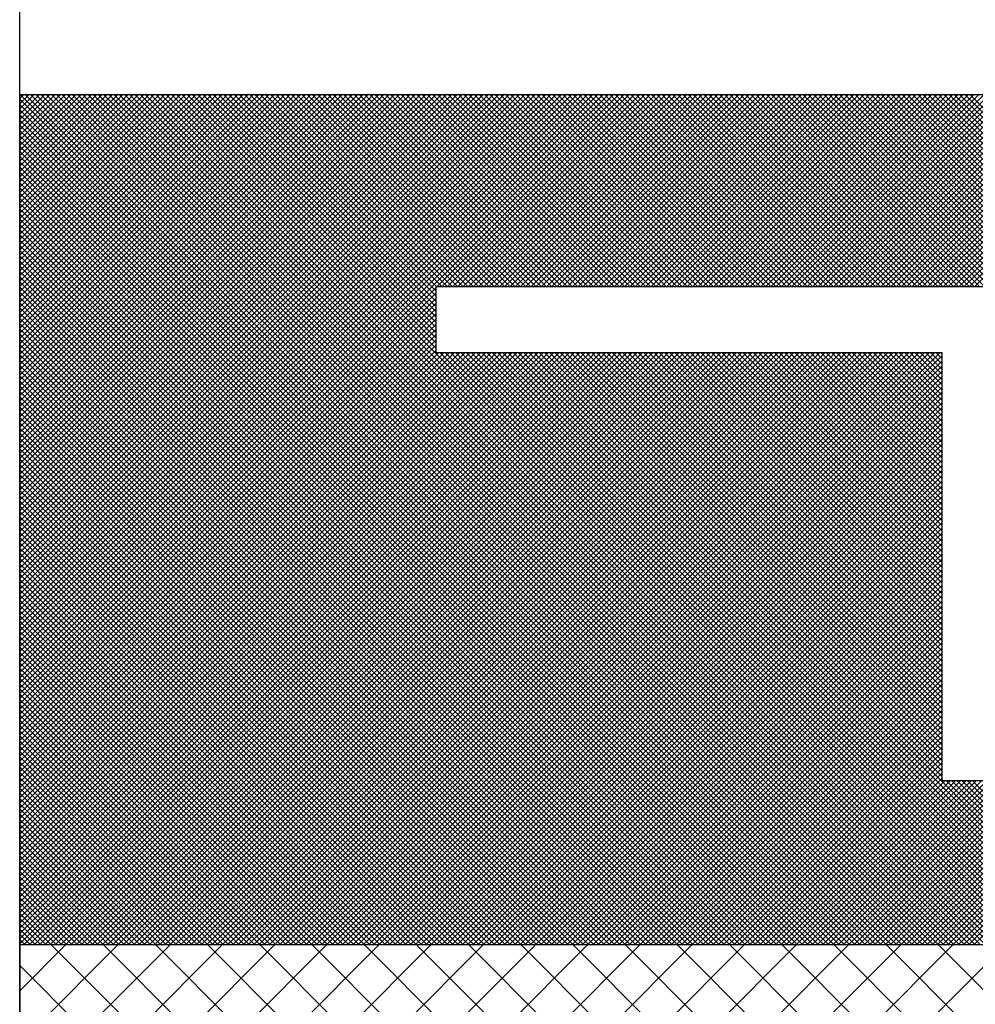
# Model space of a CAD drawing. Extents: x 0 to 210, y 0 to 297.
# Tile 37 of 68: x 129.91 to 130.679, y 201.979 to 202.772. Entities that reach past the tile are written whole.
import ezdxf

# ---------------------------------------------------------------- set-up
doc = ezdxf.new("R2010")
doc.units = 0
doc.layers.get('0').update_dxf_attribs({"linetype": 'CONTINUOUS'})
doc.layers.add('BL$4----', color=7, linetype='CONTINUOUS')

# ---------------------------------------------------------------- blocks, each defined once
blk = doc.blocks.new('*X0')
at = {"color": 0}
for p, q in [((604.7113, 2309.6129), (610.9435, 2315.8451)), ((604.7113, 2310.0619), (610.4945, 2315.8451)), ((604.7113, 2310.5109), (610.0455, 2315.8451)), ((604.7113, 2310.9599), (609.5965, 2315.8451)), ((604.7113, 2311.409), (609.1475, 2315.8451)), ((604.7113, 2311.858), (608.6984, 2315.8451)), ((604.7113, 2312.307), (608.2494, 2315.8451)), ((604.7113, 2312.756), (607.8004, 2315.8451)), ((604.7113, 2313.205), (607.3514, 2315.8451)), ((604.7113, 2313.654), (606.9024, 2315.8451)), ((604.7113, 2314.103), (606.4534, 2315.8451)), ((604.7113, 2314.552), (606.0044, 2315.8451)), ((604.7113, 2315.0011), (605.5554, 2315.8451)), ((604.7113, 2315.4501), (605.1063, 2315.8451)), ((604.8581, 2309.3107), (611.3925, 2315.8451)), ((611.5176, 2309.3107), (604.9832, 2315.8451)), ((605.3071, 2309.3107), (611.8415, 2315.8451)), ((611.9666, 2309.3107), (605.4322, 2315.8451)), ((605.7561, 2309.3107), (612.2905, 2315.8451)), ((612.4156, 2309.3107), (605.8812, 2315.8451)), ((606.2052, 2309.3107), (612.7396, 2315.8451)), ((612.8646, 2309.3107), (606.3302, 2315.8451)), ((606.6542, 2309.3107), (613.1886, 2315.8451)), ((613.3136, 2309.3107), (606.7792, 2315.8451)), ((613.7626, 2309.3107), (607.2282, 2315.8451)), ((614.2117, 2309.3107), (607.6772, 2315.8451)), ((614.6607, 2309.3107), (608.1263, 2315.8451)), ((615.1097, 2309.3107), (608.5753, 2315.8451)), ((615.5587, 2309.3107), (609.0243, 2315.8451)), ((616.0077, 2309.3107), (609.4733, 2315.8451)), ((616.4567, 2309.3107), (609.9223, 2315.8451)), ((616.9057, 2309.3107), (610.3713, 2315.8451)), ((617.3547, 2309.3107), (610.8203, 2315.8451)), ((617.8038, 2309.3107), (611.2694, 2315.8451)), ((618.2528, 2309.3107), (611.7184, 2315.8451)), ((618.7018, 2309.3107), (612.1674, 2315.8451)), ((619.1508, 2309.3107), (612.6164, 2315.8451)), ((611.0686, 2309.3107), (604.7113, 2315.668))]:
    blk.add_line(p, q, dxfattribs=at)

msp = doc.modelspace()

# ---------------------------------------------------------------- linework, layer by layer
at = {"color": 0}
for p, q in [((129.90979, 202.22088), (130.40036, 202.71146)), ((129.90979, 202.22508), (130.39616, 202.71146)), ((129.90979, 202.22929), (130.39196, 202.71146)), ((129.90979, 202.23349), (130.38776, 202.71146)), ((129.90979, 202.23769), (130.38355, 202.71146)), ((129.90979, 202.2419), (130.37935, 202.71146)), ((129.90979, 202.2461), (130.37515, 202.71146)), ((129.90979, 202.2503), (130.37094, 202.71146)), ((129.90979, 202.2545), (130.36674, 202.71146)), ((129.90979, 202.25871), (130.36254, 202.71146)), ((129.90979, 202.26291), (130.35834, 202.71146)), ((129.90979, 202.26711), (130.35413, 202.71146)), ((129.90979, 202.27131), (130.34993, 202.71146)), ((129.90979, 202.27552), (130.34573, 202.71146)), ((129.90979, 202.27972), (130.34153, 202.71146)), ((129.90979, 202.28392), (130.33732, 202.71146)), ((129.90979, 202.28813), (130.33312, 202.71146)), ((129.90979, 202.29233), (130.32892, 202.71146)), ((129.90979, 202.29653), (130.32471, 202.71146)), ((129.90979, 202.30073), (130.32051, 202.71146)), ((129.90979, 202.30494), (130.31631, 202.71146)), ((129.90979, 202.30914), (130.31211, 202.71146)), ((129.90979, 202.31334), (130.3079, 202.71146)), ((129.90979, 202.31754), (130.3037, 202.71146)), ((129.90979, 202.32175), (130.2995, 202.71146)), ((129.90979, 202.32595), (130.2953, 202.71146)), ((129.90979, 202.33015), (130.29109, 202.71146)), ((129.90979, 202.33436), (130.28689, 202.71146)), ((129.90979, 202.33856), (130.28269, 202.71146)), ((129.90979, 202.34276), (130.27848, 202.71146)), ((129.90979, 202.34696), (130.27428, 202.71146)), ((129.90979, 202.35117), (130.27008, 202.71146)), ((129.90979, 202.35537), (130.26588, 202.71146)), ((129.90979, 202.35957), (130.26167, 202.71146)), ((129.90979, 202.36378), (130.25747, 202.71146)), ((129.90979, 202.36798), (130.25327, 202.71146)), ((129.90979, 202.37218), (130.24906, 202.71146)), ((129.90979, 202.37638), (130.24486, 202.71146)), ((129.90979, 202.38059), (130.24066, 202.71146)), ((129.90979, 202.38479), (130.23646, 202.71146)), ((129.90979, 202.38899), (130.23225, 202.71146)), ((129.90979, 202.39319), (130.22805, 202.71146)), ((129.90979, 202.3974), (130.22385, 202.71146)), ((129.90979, 202.4016), (130.21965, 202.71146)), ((129.90979, 202.4058), (130.21544, 202.71146)), ((129.90979, 202.41001), (130.21124, 202.71146)), ((129.90979, 202.41421), (130.20704, 202.71146)), ((129.90979, 202.41841), (130.20283, 202.71146)), ((129.90979, 202.42261), (130.19863, 202.71146)), ((129.90979, 202.42682), (130.19443, 202.71146)), ((129.90979, 202.43102), (130.19023, 202.71146)), ((129.90979, 202.43522), (130.18602, 202.71146)), ((129.90979, 202.43942), (130.18182, 202.71146)), ((129.90979, 202.44363), (130.17762, 202.71146)), ((129.90979, 202.44783), (130.17342, 202.71146)), ((129.90979, 202.45203), (130.16921, 202.71146)), ((129.90979, 202.45624), (130.16501, 202.71146)), ((129.90979, 202.46044), (130.16081, 202.71146)), ((129.90979, 202.46464), (130.1566, 202.71146)), ((129.90979, 202.46884), (130.1524, 202.71146)), ((129.90979, 202.47305), (130.1482, 202.71146)), ((129.90979, 202.47725), (130.144, 202.71146)), ((129.90979, 202.48145), (130.13979, 202.71146)), ((129.90979, 202.48566), (130.13559, 202.71146)), ((129.90979, 202.48986), (130.13139, 202.71146)), ((129.90979, 202.49406), (130.12718, 202.71146)), ((129.90979, 202.49826), (130.12298, 202.71146)), ((129.90979, 202.50247), (130.11878, 202.71146)), ((129.90979, 202.50667), (130.11458, 202.71146)), ((129.90979, 202.51087), (130.11037, 202.71146)), ((129.90979, 202.51507), (130.10617, 202.71146)), ((129.90979, 202.51928), (130.10197, 202.71146)), ((129.90979, 202.52348), (130.09777, 202.71146)), ((129.90979, 202.52768), (130.09356, 202.71146)), ((129.90979, 202.53189), (130.08936, 202.71146)), ((129.90979, 202.53609), (130.08516, 202.71146)), ((129.90979, 202.54029), (130.08095, 202.71146)), ((129.90979, 202.54449), (130.07675, 202.71146)), ((129.90979, 202.5487), (130.07255, 202.71146)), ((129.90979, 202.5529), (130.06835, 202.71146)), ((129.90979, 202.5571), (130.06414, 202.71146)), ((129.90979, 202.5613), (130.05994, 202.71146)), ((129.90979, 202.56551), (130.05574, 202.71146)), ((129.90979, 202.56971), (130.05153, 202.71146)), ((129.90979, 202.57391), (130.04733, 202.71146)), ((129.90979, 202.57812), (130.04313, 202.71146)), ((129.90979, 202.58232), (130.03893, 202.71146)), ((129.90979, 202.58652), (130.03472, 202.71146)), ((129.90979, 202.59072), (130.03052, 202.71146)), ((129.90979, 202.59493), (130.02632, 202.71146)), ((129.90979, 202.59913), (130.02212, 202.71146)), ((129.90979, 202.60333), (130.01791, 202.71146)), ((129.90979, 202.60754), (130.01371, 202.71146)), ((129.90979, 202.61174), (130.00951, 202.71146)), ((129.90979, 202.61594), (130.0053, 202.71146)), ((129.90979, 202.62014), (130.0011, 202.71146)), ((129.90979, 202.62435), (129.9969, 202.71146)), ((129.90979, 202.62855), (129.9927, 202.71146)), ((129.90979, 202.63275), (129.98849, 202.71146)), ((129.90979, 202.63695), (129.98429, 202.71146)), ((129.90979, 202.64116), (129.98009, 202.71146)), ((129.90979, 202.64536), (129.97589, 202.71146)), ((129.90979, 202.64956), (129.97168, 202.71146)), ((129.90979, 202.65377), (129.96748, 202.71146)), ((129.90979, 202.65797), (129.96328, 202.71146)), ((129.90979, 202.66217), (129.95907, 202.71146)), ((129.90979, 202.66637), (129.95487, 202.71146)), ((129.90979, 202.67058), (129.95067, 202.71146)), ((129.90979, 202.67478), (129.94647, 202.71146)), ((129.90979, 202.67898), (129.94226, 202.71146)), ((129.90979, 202.68319), (129.93806, 202.71146)), ((129.90979, 202.68739), (129.93386, 202.71146)), ((129.90979, 202.69159), (129.92965, 202.71146)), ((129.90979, 202.69579), (129.92545, 202.71146)), ((129.90979, 202.7), (129.92125, 202.71146)), ((129.90979, 202.7042), (129.91705, 202.71146)), ((129.90979, 202.7084), (129.91284, 202.71146)), ((130.59507, 202.02671), (129.91032, 202.71146)), ((130.59927, 202.02671), (129.91453, 202.71146)), ((130.60348, 202.02671), (129.91873, 202.71146)), ((130.60768, 202.02671), (129.92293, 202.71146)), ((130.61188, 202.02671), (129.92713, 202.71146)), ((130.61609, 202.02671), (129.93134, 202.71146)), ((130.62029, 202.02671), (129.93554, 202.71146)), ((130.62449, 202.02671), (129.93974, 202.71146)), ((130.62869, 202.02671), (129.94395, 202.71146)), ((130.6329, 202.02671), (129.94815, 202.71146)), ((130.6371, 202.02671), (129.95235, 202.71146)), ((130.6413, 202.02671), (129.95655, 202.71146)), ((130.64551, 202.02671), (129.96076, 202.71146)), ((130.64971, 202.02671), (129.96496, 202.71146)), ((130.65391, 202.02671), (129.96916, 202.71146)), ((130.65811, 202.02671), (129.97337, 202.71146)), ((130.66232, 202.02671), (129.97757, 202.71146)), ((130.66652, 202.02671), (129.98177, 202.71146)), ((130.67072, 202.02671), (129.98597, 202.71146)), ((130.67492, 202.02671), (129.99018, 202.71146)), ((130.67913, 202.02671), (129.99438, 202.71146)), ((130.68333, 202.02671), (129.99858, 202.71146)), ((130.68753, 202.02671), (130.00278, 202.71146)), ((130.69174, 202.02671), (130.00699, 202.71146)), ((130.69594, 202.02671), (130.01119, 202.71146)), ((130.70014, 202.02671), (130.01539, 202.71146)), ((130.70434, 202.02671), (130.0196, 202.71146)), ((130.70855, 202.02671), (130.0238, 202.71146)), ((130.71275, 202.02671), (130.028, 202.71146)), ((130.71695, 202.02671), (130.0322, 202.71146)), ((130.72115, 202.02671), (130.03641, 202.71146)), ((130.24502, 202.50704), (130.04061, 202.71146)), ((130.24502, 202.51124), (130.04481, 202.71146)), ((130.24502, 202.51545), (130.04901, 202.71146)), ((130.24502, 202.51965), (130.05322, 202.71146)), ((130.24502, 202.52385), (130.05742, 202.71146)), ((130.24502, 202.52805), (130.06162, 202.71146)), ((130.24502, 202.53226), (130.06583, 202.71146)), ((130.24502, 202.53646), (130.07003, 202.71146)), ((130.24502, 202.54066), (130.07423, 202.71146)), ((130.24502, 202.54487), (130.07843, 202.71146)), ((130.24502, 202.54907), (130.08264, 202.71146)), ((130.24502, 202.55327), (130.08684, 202.71146)), ((130.24579, 202.55671), (130.09104, 202.71146)), ((130.24999, 202.55671), (130.09525, 202.71146)), ((130.2542, 202.55671), (130.09945, 202.71146)), ((130.2584, 202.55671), (130.10365, 202.71146)), ((130.2626, 202.55671), (130.10785, 202.71146)), ((130.26681, 202.55671), (130.11206, 202.71146)), ((130.27101, 202.55671), (130.11626, 202.71146)), ((130.27521, 202.55671), (130.12046, 202.71146)), ((130.27941, 202.55671), (130.12466, 202.71146)), ((130.28362, 202.55671), (130.12887, 202.71146)), ((130.28782, 202.55671), (130.13307, 202.71146)), ((130.29202, 202.55671), (130.13727, 202.71146)), ((130.29623, 202.55671), (130.14148, 202.71146)), ((130.30043, 202.55671), (130.14568, 202.71146)), ((130.30463, 202.55671), (130.14988, 202.71146)), ((130.30883, 202.55671), (130.15408, 202.71146)), ((130.31304, 202.55671), (130.15829, 202.71146)), ((130.31724, 202.55671), (130.16249, 202.71146)), ((130.32144, 202.55671), (130.16669, 202.71146)), ((130.32564, 202.55671), (130.17089, 202.71146)), ((130.32985, 202.55671), (130.1751, 202.71146)), ((130.33405, 202.55671), (130.1793, 202.71146)), ((130.33825, 202.55671), (130.1835, 202.71146)), ((130.34246, 202.55671), (130.18771, 202.71146)), ((130.34666, 202.55671), (130.19191, 202.71146)), ((130.35086, 202.55671), (130.19611, 202.71146)), ((130.35506, 202.55671), (130.20031, 202.71146)), ((130.35927, 202.55671), (130.20452, 202.71146)), ((130.36347, 202.55671), (130.20872, 202.71146)), ((130.36767, 202.55671), (130.21292, 202.71146)), ((130.37187, 202.55671), (130.21713, 202.71146)), ((130.37608, 202.55671), (130.22133, 202.71146)), ((130.38028, 202.55671), (130.22553, 202.71146)), ((130.38448, 202.55671), (130.22973, 202.71146)), ((130.38869, 202.55671), (130.23394, 202.71146)), ((130.39289, 202.55671), (130.23814, 202.71146)), ((130.39709, 202.55671), (130.24234, 202.71146)), ((130.40129, 202.55671), (130.24654, 202.71146)), ((130.24982, 202.55671), (130.40457, 202.71146)), ((130.4055, 202.55671), (130.25075, 202.71146)), ((130.25402, 202.55671), (130.40877, 202.71146)), ((130.4097, 202.55671), (130.25495, 202.71146)), ((130.25822, 202.55671), (130.41297, 202.71146)), ((130.4139, 202.55671), (130.25915, 202.71146)), ((130.26243, 202.55671), (130.41718, 202.71146)), ((130.41811, 202.55671), (130.26336, 202.71146)), ((130.26663, 202.55671), (130.42138, 202.71146)), ((130.42231, 202.55671), (130.26756, 202.71146)), ((130.27083, 202.55671), (130.42558, 202.71146)), ((130.42651, 202.55671), (130.27176, 202.71146)), ((130.27503, 202.55671), (130.42978, 202.71146)), ((130.43071, 202.55671), (130.27596, 202.71146)), ((130.27924, 202.55671), (130.43399, 202.71146)), ((130.43492, 202.55671), (130.28017, 202.71146)), ((130.28344, 202.55671), (130.43819, 202.71146)), ((130.43912, 202.55671), (130.28437, 202.71146)), ((130.28764, 202.55671), (130.44239, 202.71146)), ((130.44332, 202.55671), (130.28857, 202.71146)), ((130.29184, 202.55671), (130.44659, 202.71146)), ((130.44752, 202.55671), (130.29277, 202.71146)), ((130.29605, 202.55671), (130.4508, 202.71146)), ((130.45173, 202.55671), (130.29698, 202.71146)), ((130.30025, 202.55671), (130.455, 202.71146)), ((130.45593, 202.55671), (130.30118, 202.71146)), ((130.30445, 202.55671), (130.4592, 202.71146)), ((130.46013, 202.55671), (130.30538, 202.71146)), ((130.30866, 202.55671), (130.46341, 202.71146)), ((130.46434, 202.55671), (130.30959, 202.71146)), ((130.31286, 202.55671), (130.46761, 202.71146)), ((130.46854, 202.55671), (130.31379, 202.71146)), ((130.31706, 202.55671), (130.47181, 202.71146)), ((130.47274, 202.55671), (130.31799, 202.71146)), ((130.32126, 202.55671), (130.47601, 202.71146)), ((130.47694, 202.55671), (130.32219, 202.71146)), ((130.32547, 202.55671), (130.48022, 202.71146)), ((130.48115, 202.55671), (130.3264, 202.71146)), ((130.32967, 202.55671), (130.48442, 202.71146)), ((130.48535, 202.55671), (130.3306, 202.71146)), ((130.33387, 202.55671), (130.48862, 202.71146)), ((130.48955, 202.55671), (130.3348, 202.71146)), ((130.33807, 202.55671), (130.49282, 202.71146)), ((130.49375, 202.55671), (130.33901, 202.71146)), ((130.34228, 202.55671), (130.49703, 202.71146)), ((130.49796, 202.55671), (130.34321, 202.71146)), ((130.34648, 202.55671), (130.50123, 202.71146)), ((130.50216, 202.55671), (130.34741, 202.71146)), ((130.35068, 202.55671), (130.50543, 202.71146)), ((130.50636, 202.55671), (130.35161, 202.71146)), ((130.35489, 202.55671), (130.50964, 202.71146)), ((130.51057, 202.55671), (130.35582, 202.71146)), ((130.35909, 202.55671), (130.51384, 202.71146)), ((130.51477, 202.55671), (130.36002, 202.71146)), ((130.36329, 202.55671), (130.51804, 202.71146)), ((130.51897, 202.55671), (130.36422, 202.71146)), ((130.36749, 202.55671), (130.52224, 202.71146)), ((130.52317, 202.55671), (130.36842, 202.71146)), ((130.3717, 202.55671), (130.52645, 202.71146)), ((130.52738, 202.55671), (130.37263, 202.71146)), ((130.3759, 202.55671), (130.53065, 202.71146)), ((130.53158, 202.55671), (130.37683, 202.71146)), ((130.3801, 202.55671), (130.53485, 202.71146)), ((130.53578, 202.55671), (130.38103, 202.71146)), ((130.38431, 202.55671), (130.53906, 202.71146)), ((130.53999, 202.55671), (130.38524, 202.71146)), ((130.38851, 202.55671), (130.54326, 202.71146)), ((130.54419, 202.55671), (130.38944, 202.71146)), ((130.39271, 202.55671), (130.54746, 202.71146)), ((130.54839, 202.55671), (130.39364, 202.71146)), ((130.39691, 202.55671), (130.55166, 202.71146)), ((130.55259, 202.55671), (130.39784, 202.71146)), ((130.40112, 202.55671), (130.55587, 202.71146)), ((130.5568, 202.55671), (130.40205, 202.71146)), ((130.40532, 202.55671), (130.56007, 202.71146)), ((130.561, 202.55671), (130.40625, 202.71146)), ((130.40952, 202.55671), (130.56427, 202.71146)), ((130.5652, 202.55671), (130.41045, 202.71146)), ((130.41372, 202.55671), (130.56847, 202.71146)), ((130.5694, 202.55671), (130.41465, 202.71146)), ((130.41793, 202.55671), (130.57268, 202.71146)), ((130.57361, 202.55671), (130.41886, 202.71146)), ((130.42213, 202.55671), (130.57688, 202.71146)), ((130.57781, 202.55671), (130.42306, 202.71146)), ((130.42633, 202.55671), (130.58108, 202.71146)), ((130.58201, 202.55671), (130.42726, 202.71146)), ((130.43054, 202.55671), (130.58529, 202.71146)), ((130.58622, 202.55671), (130.43147, 202.71146)), ((130.43474, 202.55671), (130.58949, 202.71146)), ((130.59042, 202.55671), (130.43567, 202.71146)), ((130.43894, 202.55671), (130.59369, 202.71146)), ((130.59462, 202.55671), (130.43987, 202.71146)), ((130.44314, 202.55671), (130.59789, 202.71146)), ((130.59882, 202.55671), (130.44407, 202.71146)), ((130.44735, 202.55671), (130.6021, 202.71146)), ((130.60303, 202.55671), (130.44828, 202.71146)), ((130.45155, 202.55671), (130.6063, 202.71146)), ((130.60723, 202.55671), (130.45248, 202.71146)), ((130.45575, 202.55671), (130.6105, 202.71146)), ((130.61143, 202.55671), (130.45668, 202.71146)), ((130.45995, 202.55671), (130.6147, 202.71146)), ((130.61564, 202.55671), (130.46089, 202.71146)), ((130.46416, 202.55671), (130.61891, 202.71146)), ((130.61984, 202.55671), (130.46509, 202.71146)), ((130.46836, 202.55671), (130.62311, 202.71146)), ((130.62404, 202.55671), (130.46929, 202.71146)), ((130.47256, 202.55671), (130.62731, 202.71146)), ((130.62824, 202.55671), (130.47349, 202.71146)), ((130.47677, 202.55671), (130.63152, 202.71146)), ((130.63245, 202.55671), (130.4777, 202.71146)), ((130.48097, 202.55671), (130.63572, 202.71146)), ((130.63665, 202.55671), (130.4819, 202.71146)), ((130.48517, 202.55671), (130.63992, 202.71146)), ((130.64085, 202.55671), (130.4861, 202.71146)), ((130.48937, 202.55671), (130.64412, 202.71146)), ((130.64505, 202.55671), (130.4903, 202.71146)), ((130.49358, 202.55671), (130.64833, 202.71146)), ((130.64926, 202.55671), (130.49451, 202.71146)), ((130.49778, 202.55671), (130.65253, 202.71146)), ((130.65346, 202.55671), (130.49871, 202.71146)), ((130.50198, 202.55671), (130.65673, 202.71146)), ((130.65766, 202.55671), (130.50291, 202.71146)), ((130.50619, 202.55671), (130.66094, 202.71146)), ((130.66187, 202.55671), (130.50712, 202.71146)), ((130.51039, 202.55671), (130.66514, 202.71146)), ((130.66607, 202.55671), (130.51132, 202.71146)), ((130.51459, 202.55671), (130.66934, 202.71146)), ((130.67027, 202.55671), (130.51552, 202.71146)), ((130.51879, 202.55671), (130.67354, 202.71146)), ((130.67447, 202.55671), (130.51972, 202.71146)), ((130.523, 202.55671), (130.67775, 202.71146)), ((130.67868, 202.55671), (130.52393, 202.71146)), ((130.5272, 202.55671), (130.68195, 202.71146)), ((130.68288, 202.55671), (130.52813, 202.71146)), ((130.5314, 202.55671), (130.68615, 202.71146)), ((130.68708, 202.55671), (130.53233, 202.71146)), ((130.5356, 202.55671), (130.69035, 202.71146)), ((130.69128, 202.55671), (130.53653, 202.71146)), ((130.53981, 202.55671), (130.69456, 202.71146)), ((130.69549, 202.55671), (130.54074, 202.71146)), ((130.54401, 202.55671), (130.69876, 202.71146)), ((130.69969, 202.55671), (130.54494, 202.71146)), ((130.54821, 202.55671), (130.70296, 202.71146)), ((130.70389, 202.55671), (130.54914, 202.71146)), ((130.55242, 202.55671), (130.70717, 202.71146)), ((130.7081, 202.55671), (130.55335, 202.71146)), ((130.55662, 202.55671), (130.71137, 202.71146)), ((130.7123, 202.55671), (130.55755, 202.71146)), ((130.56082, 202.55671), (130.71557, 202.71146)), ((130.7165, 202.55671), (130.56175, 202.71146)), ((130.56502, 202.55671), (130.71977, 202.71146)), ((130.7207, 202.55671), (130.56595, 202.71146)), ((130.56923, 202.55671), (130.72398, 202.71146)), ((130.72491, 202.55671), (130.57016, 202.71146)), ((130.57343, 202.55671), (130.72818, 202.71146)), ((130.72911, 202.55671), (130.57436, 202.71146)), ((130.57763, 202.55671), (130.73238, 202.71146)), ((130.73331, 202.55671), (130.57856, 202.71146)), ((130.58184, 202.55671), (130.73658, 202.71146)), ((130.73752, 202.55671), (130.58277, 202.71146)), ((130.58604, 202.55671), (130.74079, 202.71146)), ((130.74172, 202.55671), (130.58697, 202.71146)), ((130.59024, 202.55671), (130.74499, 202.71146)), ((130.74592, 202.55671), (130.59117, 202.71146)), ((130.59444, 202.55671), (130.74919, 202.71146)), ((130.75012, 202.55671), (130.59537, 202.71146)), ((130.59865, 202.55671), (130.7534, 202.71146)), ((130.75433, 202.55671), (130.59958, 202.71146)), ((130.60285, 202.55671), (130.7576, 202.71146)), ((130.75853, 202.55671), (130.60378, 202.71146)), ((130.60705, 202.55671), (130.7618, 202.71146)), ((130.76273, 202.55671), (130.60798, 202.71146)), ((130.61125, 202.55671), (130.766, 202.71146)), ((130.76693, 202.55671), (130.61218, 202.71146)), ((130.61546, 202.55671), (130.77021, 202.71146)), ((130.77114, 202.55671), (130.61639, 202.71146)), ((130.61966, 202.55671), (130.77441, 202.71146)), ((130.77534, 202.55671), (130.62059, 202.71146)), ((130.62386, 202.55671), (130.77861, 202.71146)), ((130.77954, 202.55671), (130.62479, 202.71146)), ((130.62807, 202.55671), (130.78282, 202.71146)), ((130.78375, 202.55671), (130.629, 202.71146)), ((130.63227, 202.55671), (130.78702, 202.71146)), ((130.78795, 202.55671), (130.6332, 202.71146)), ((130.63602, 202.02671), (131.32077, 202.71146)), ((130.63647, 202.55671), (130.79122, 202.71146)), ((130.79215, 202.55671), (130.6374, 202.71146)), ((130.64022, 202.02671), (131.32497, 202.71146)), ((130.64067, 202.55671), (130.79542, 202.71146)), ((130.79635, 202.55671), (130.6416, 202.71146)), ((130.64443, 202.02671), (131.32917, 202.71146)), ((130.64488, 202.55671), (130.79963, 202.71146)), ((130.80056, 202.55671), (130.64581, 202.71146)), ((130.64863, 202.02671), (131.33338, 202.71146)), ((130.64908, 202.55671), (130.80383, 202.71146)), ((130.80476, 202.55671), (130.65001, 202.71146)), ((130.65283, 202.02671), (131.33758, 202.71146)), ((130.65328, 202.55671), (130.80803, 202.71146)), ((130.80896, 202.55671), (130.65421, 202.71146)), ((130.65703, 202.02671), (131.34178, 202.71146)), ((130.65748, 202.55671), (130.81223, 202.71146)), ((130.81316, 202.55671), (130.65841, 202.71146)), ((130.66124, 202.02671), (131.34599, 202.71146)), ((130.66169, 202.55671), (130.81644, 202.71146)), ((130.81737, 202.55671), (130.66262, 202.71146)), ((130.66544, 202.02671), (131.35019, 202.71146)), ((130.66589, 202.55671), (130.82064, 202.71146)), ((130.82157, 202.55671), (130.66682, 202.71146)), ((130.66964, 202.02671), (131.35439, 202.71146)), ((130.67009, 202.55671), (130.82484, 202.71146)), ((130.82577, 202.55671), (130.67102, 202.71146)), ((130.67384, 202.02671), (131.35859, 202.71146)), ((130.6743, 202.55671), (130.82905, 202.71146)), ((130.82998, 202.55671), (130.67523, 202.71146)), ((130.67805, 202.02671), (131.3628, 202.71146)), ((130.6785, 202.55671), (130.83325, 202.71146)), ((130.59087, 202.02671), (129.90979, 202.70779)), ((130.58667, 202.02671), (129.90979, 202.70358)), ((130.58246, 202.02671), (129.90979, 202.69938)), ((130.57826, 202.02671), (129.90979, 202.69518)), ((130.57406, 202.02671), (129.90979, 202.69098)), ((130.56986, 202.02671), (129.90979, 202.68677)), ((130.56565, 202.02671), (129.90979, 202.68257)), ((130.56145, 202.02671), (129.90979, 202.67837)), ((130.55725, 202.02671), (129.90979, 202.67417)), ((130.55304, 202.02671), (129.90979, 202.66996)), ((130.54884, 202.02671), (129.90979, 202.66576)), ((130.54464, 202.02671), (129.90979, 202.66156)), ((130.54044, 202.02671), (129.90979, 202.65735)), ((130.53623, 202.02671), (129.90979, 202.65315)), ((130.53203, 202.02671), (129.90979, 202.64895)), ((130.52783, 202.02671), (129.90979, 202.64475)), ((130.52363, 202.02671), (129.90979, 202.64054)), ((130.51942, 202.02671), (129.90979, 202.63634)), ((130.51522, 202.02671), (129.90979, 202.63214)), ((130.51102, 202.02671), (129.90979, 202.62794)), ((130.50681, 202.02671), (129.90979, 202.62373)), ((130.50261, 202.02671), (129.90979, 202.61953)), ((130.49841, 202.02671), (129.90979, 202.61533)), ((130.49421, 202.02671), (129.90979, 202.61112)), ((130.49, 202.02671), (129.90979, 202.60692)), ((130.4858, 202.02671), (129.90979, 202.60272)), ((130.4816, 202.02671), (129.90979, 202.59852)), ((130.47739, 202.02671), (129.90979, 202.59431)), ((130.47319, 202.02671), (129.90979, 202.59011)), ((130.46899, 202.02671), (129.90979, 202.58591)), ((130.46479, 202.02671), (129.90979, 202.5817)), ((130.46058, 202.02671), (129.90979, 202.5775)), ((130.45638, 202.02671), (129.90979, 202.5733)), ((130.45218, 202.02671), (129.90979, 202.5691)), ((130.44798, 202.02671), (129.90979, 202.56489)), ((130.44377, 202.02671), (129.90979, 202.56069)), ((130.43957, 202.02671), (129.90979, 202.55649)), ((130.43537, 202.02671), (129.90979, 202.55229)), ((129.90979, 202.21668), (130.24502, 202.55191)), ((130.43116, 202.02671), (129.90979, 202.54808)), ((129.90979, 202.21248), (130.24502, 202.54771)), ((130.42696, 202.02671), (129.90979, 202.54388)), ((129.90979, 202.20827), (130.24502, 202.54351)), ((130.42276, 202.02671), (129.90979, 202.53968)), ((129.90979, 202.20407), (130.24502, 202.53931)), ((130.41856, 202.02671), (129.90979, 202.53547)), ((129.90979, 202.19987), (130.24502, 202.5351)), ((130.41435, 202.02671), (129.90979, 202.53127)), ((129.90979, 202.19566), (130.24502, 202.5309)), ((130.41015, 202.02671), (129.90979, 202.52707)), ((129.90979, 202.19146), (130.24502, 202.5267)), ((130.40595, 202.02671), (129.90979, 202.52287)), ((129.90979, 202.18726), (130.24502, 202.52249)), ((130.40175, 202.02671), (129.90979, 202.51866)), ((129.90979, 202.18306), (130.24502, 202.51829)), ((130.39754, 202.02671), (129.90979, 202.51446)), ((129.90979, 202.17885), (130.24502, 202.51409)), ((130.39334, 202.02671), (129.90979, 202.51026)), ((129.90979, 202.17465), (130.24502, 202.50989)), ((130.38914, 202.02671), (129.90979, 202.50606)), ((129.90979, 202.17045), (130.24502, 202.50568)), ((129.90979, 202.15784), (130.25554, 202.50359)), ((129.90979, 202.15364), (130.25974, 202.50359)), ((129.90979, 202.14943), (130.26394, 202.50359)), ((129.90979, 202.14523), (130.26815, 202.50359)), ((129.90979, 202.14103), (130.27235, 202.50359)), ((129.90979, 202.13683), (130.27655, 202.50359)), ((129.90979, 202.13262), (130.28075, 202.50359)), ((129.90979, 202.12842), (130.28496, 202.50359)), ((129.90979, 202.12422), (130.28916, 202.50359)), ((129.90979, 202.12002), (130.29336, 202.50359)), ((129.90979, 202.11581), (130.29756, 202.50359)), ((129.90979, 202.11161), (130.30177, 202.50359)), ((129.90979, 202.10741), (130.30597, 202.50359)), ((129.90979, 202.1032), (130.31017, 202.50359)), ((129.90979, 202.099), (130.31438, 202.50359)), ((129.90979, 202.0948), (130.31858, 202.50359)), ((129.90979, 202.0906), (130.32278, 202.50359)), ((129.90979, 202.08639), (130.32698, 202.50359)), ((129.90979, 202.08219), (130.33119, 202.50359)), ((129.90979, 202.07799), (130.33539, 202.50359)), ((129.90979, 202.07378), (130.33959, 202.50359)), ((129.90979, 202.06958), (130.3438, 202.50359)), ((129.90979, 202.06538), (130.348, 202.50359)), ((129.90979, 202.06118), (130.3522, 202.50359)), ((129.90979, 202.05697), (130.3564, 202.50359)), ((129.90979, 202.05277), (130.36061, 202.50359)), ((129.90979, 202.04857), (130.36481, 202.50359)), ((129.90979, 202.04437), (130.36901, 202.50359)), ((129.90979, 202.04016), (130.37321, 202.50359)), ((129.90979, 202.03596), (130.37742, 202.50359)), ((129.90979, 202.03176), (130.38162, 202.50359)), ((129.90979, 202.02755), (130.38582, 202.50359)), ((129.90979, 202.16625), (130.24713, 202.50359)), ((129.90979, 202.16204), (130.25133, 202.50359)), ((130.38493, 202.02671), (129.90979, 202.50185)), ((130.38073, 202.02671), (129.90979, 202.49765)), ((129.91315, 202.02671), (130.39003, 202.50359)), ((129.91735, 202.02671), (130.39423, 202.50359)), ((129.92155, 202.02671), (130.39843, 202.50359)), ((129.92575, 202.02671), (130.40263, 202.50359)), ((129.92996, 202.02671), (130.40684, 202.50359)), ((129.93416, 202.02671), (130.41104, 202.50359)), ((129.93836, 202.02671), (130.41524, 202.50359)), ((129.94256, 202.02671), (130.41944, 202.50359)), ((129.94677, 202.02671), (130.42365, 202.50359)), ((129.95097, 202.02671), (130.42785, 202.50359)), ((129.95517, 202.02671), (130.43205, 202.50359)), ((129.95938, 202.02671), (130.43626, 202.50359)), ((129.96358, 202.02671), (130.44046, 202.50359)), ((129.96778, 202.02671), (130.44466, 202.50359)), ((129.97198, 202.02671), (130.44886, 202.50359)), ((129.97619, 202.02671), (130.45307, 202.50359)), ((129.98039, 202.02671), (130.45727, 202.50359)), ((129.98459, 202.02671), (130.46147, 202.50359)), ((129.9888, 202.02671), (130.46568, 202.50359)), ((129.993, 202.02671), (130.46988, 202.50359)), ((129.9972, 202.02671), (130.47408, 202.50359)), ((130.0014, 202.02671), (130.47828, 202.50359)), ((130.00561, 202.02671), (130.48249, 202.50359)), ((130.00981, 202.02671), (130.48669, 202.50359)), ((130.01401, 202.02671), (130.49089, 202.50359)), ((130.01821, 202.02671), (130.49509, 202.50359)), ((130.02242, 202.02671), (130.4993, 202.50359)), ((130.02662, 202.02671), (130.5035, 202.50359)), ((130.03082, 202.02671), (130.5077, 202.50359)), ((130.03503, 202.02671), (130.51191, 202.50359)), ((130.03923, 202.02671), (130.51611, 202.50359)), ((130.04343, 202.02671), (130.52031, 202.50359)), ((130.04763, 202.02671), (130.52451, 202.50359)), ((130.05184, 202.02671), (130.52872, 202.50359)), ((130.05604, 202.02671), (130.53292, 202.50359)), ((130.06024, 202.02671), (130.53712, 202.50359)), ((130.06444, 202.02671), (130.54132, 202.50359)), ((130.06865, 202.02671), (130.54553, 202.50359)), ((130.07285, 202.02671), (130.54973, 202.50359)), ((130.07705, 202.02671), (130.55393, 202.50359)), ((130.08126, 202.02671), (130.55814, 202.50359)), ((130.08546, 202.02671), (130.56234, 202.50359)), ((130.08966, 202.02671), (130.56654, 202.50359)), ((130.09386, 202.02671), (130.57074, 202.50359)), ((130.09807, 202.02671), (130.57495, 202.50359)), ((130.10227, 202.02671), (130.57915, 202.50359)), ((130.10647, 202.02671), (130.58335, 202.50359)), ((130.11068, 202.02671), (130.58756, 202.50359)), ((130.11488, 202.02671), (130.59176, 202.50359)), ((130.11908, 202.02671), (130.59596, 202.50359)), ((130.12328, 202.02671), (130.60016, 202.50359)), ((130.12749, 202.02671), (130.60437, 202.50359)), ((130.13169, 202.02671), (130.60857, 202.50359)), ((130.13589, 202.02671), (130.61277, 202.50359)), ((130.14009, 202.02671), (130.61697, 202.50359)), ((130.1443, 202.02671), (130.62118, 202.50359)), ((130.1485, 202.02671), (130.62538, 202.50359)), ((130.1527, 202.02671), (130.62958, 202.50359)), ((130.15691, 202.02671), (130.63379, 202.50359)), ((130.16111, 202.02671), (130.63799, 202.50359)), ((130.16531, 202.02671), (130.64219, 202.50359)), ((130.16951, 202.02671), (130.64639, 202.50359)), ((130.17372, 202.02671), (130.6506, 202.50359)), ((130.17792, 202.02671), (130.65266, 202.50145)), ((130.18212, 202.02671), (130.65266, 202.49724)), ((130.72536, 202.02671), (130.24848, 202.50359)), ((130.72956, 202.02671), (130.25268, 202.50359)), ((130.73376, 202.02671), (130.25688, 202.50359)), ((130.73797, 202.02671), (130.26109, 202.50359)), ((130.74217, 202.02671), (130.26529, 202.50359)), ((130.74637, 202.02671), (130.26949, 202.50359)), ((130.75057, 202.02671), (130.27369, 202.50359)), ((130.75478, 202.02671), (130.2779, 202.50359)), ((130.75898, 202.02671), (130.2821, 202.50359)), ((130.76318, 202.02671), (130.2863, 202.50359)), ((130.76739, 202.02671), (130.29051, 202.50359)), ((130.77159, 202.02671), (130.29471, 202.50359)), ((130.77579, 202.02671), (130.29891, 202.50359)), ((130.77999, 202.02671), (130.30311, 202.50359)), ((130.7842, 202.02671), (130.30732, 202.50359)), ((130.65266, 202.16245), (130.31152, 202.50359)), ((130.65266, 202.16665), (130.31572, 202.50359)), ((130.65266, 202.17085), (130.31992, 202.50359)), ((130.65266, 202.17506), (130.32413, 202.50359)), ((130.65266, 202.17926), (130.32833, 202.50359)), ((130.65266, 202.18346), (130.33253, 202.50359)), ((130.65266, 202.18767), (130.33674, 202.50359)), ((130.65266, 202.19187), (130.34094, 202.50359)), ((130.65266, 202.19607), (130.34514, 202.50359)), ((130.65266, 202.20027), (130.34934, 202.50359)), ((130.65266, 202.20448), (130.35355, 202.50359)), ((130.65266, 202.20868), (130.35775, 202.50359)), ((130.65266, 202.21288), (130.36195, 202.50359)), ((130.65266, 202.21709), (130.36615, 202.50359)), ((130.65266, 202.22129), (130.37036, 202.50359)), ((130.65266, 202.22549), (130.37456, 202.50359)), ((130.65266, 202.22969), (130.37876, 202.50359)), ((130.65266, 202.2339), (130.38297, 202.50359)), ((130.65266, 202.2381), (130.38717, 202.50359)), ((130.65266, 202.2423), (130.39137, 202.50359)), ((130.65266, 202.2465), (130.39557, 202.50359)), ((130.65266, 202.25071), (130.39978, 202.50359)), ((130.65266, 202.25491), (130.40398, 202.50359)), ((130.65266, 202.25911), (130.40818, 202.50359)), ((130.65266, 202.26332), (130.41239, 202.50359)), ((130.65266, 202.26752), (130.41659, 202.50359)), ((130.65266, 202.27172), (130.42079, 202.50359)), ((130.65266, 202.27592), (130.42499, 202.50359)), ((130.65266, 202.28013), (130.4292, 202.50359)), ((130.65266, 202.28433), (130.4334, 202.50359)), ((130.65266, 202.28853), (130.4376, 202.50359)), ((130.65266, 202.29273), (130.4418, 202.50359)), ((130.65266, 202.29694), (130.44601, 202.50359)), ((130.65266, 202.30114), (130.45021, 202.50359)), ((130.65266, 202.30534), (130.45441, 202.50359)), ((130.65266, 202.30955), (130.45862, 202.50359)), ((130.65266, 202.31375), (130.46282, 202.50359)), ((130.65266, 202.31795), (130.46702, 202.50359)), ((130.65266, 202.32215), (130.47122, 202.50359)), ((130.65266, 202.32636), (130.47543, 202.50359)), ((130.65266, 202.33056), (130.47963, 202.50359)), ((130.65266, 202.33476), (130.48383, 202.50359)), ((130.65266, 202.33897), (130.48803, 202.50359)), ((130.65266, 202.34317), (130.49224, 202.50359)), ((130.65266, 202.34737), (130.49644, 202.50359)), ((130.65266, 202.35157), (130.50064, 202.50359)), ((130.65266, 202.35578), (130.50485, 202.50359)), ((130.65266, 202.35998), (130.50905, 202.50359)), ((130.65266, 202.36418), (130.51325, 202.50359)), ((130.65266, 202.36838), (130.51745, 202.50359)), ((130.65266, 202.37259), (130.52166, 202.50359)), ((130.65266, 202.37679), (130.52586, 202.50359)), ((130.65266, 202.38099), (130.53006, 202.50359)), ((130.65266, 202.3852), (130.53427, 202.50359)), ((130.65266, 202.3894), (130.53847, 202.50359)), ((130.65266, 202.3936), (130.54267, 202.50359)), ((130.65266, 202.3978), (130.54687, 202.50359)), ((130.65266, 202.40201), (130.55108, 202.50359)), ((130.65266, 202.40621), (130.55528, 202.50359)), ((130.65266, 202.41041), (130.55948, 202.50359)), ((130.65266, 202.41461), (130.56368, 202.50359)), ((130.65266, 202.41882), (130.56789, 202.50359)), ((130.65266, 202.42302), (130.57209, 202.50359)), ((130.65266, 202.42722), (130.57629, 202.50359)), ((130.57718, 202.02671), (131.05406, 202.50359)), ((130.65266, 202.43143), (130.5805, 202.50359)), ((130.58138, 202.02671), (131.05826, 202.50359)), ((130.65266, 202.43563), (130.5847, 202.50359)), ((130.58559, 202.02671), (131.06247, 202.50359)), ((130.65266, 202.43983), (130.5889, 202.50359)), ((130.58979, 202.02671), (131.06667, 202.50359)), ((130.65266, 202.44403), (130.5931, 202.50359)), ((130.59399, 202.02671), (131.07087, 202.50359)), ((130.65266, 202.44824), (130.59731, 202.50359)), ((130.5982, 202.02671), (131.07508, 202.50359)), ((130.65266, 202.45244), (130.60151, 202.50359)), ((130.6024, 202.02671), (131.07928, 202.50359)), ((130.65266, 202.45664), (130.60571, 202.50359)), ((130.6066, 202.02671), (131.08348, 202.50359)), ((130.65266, 202.46085), (130.60991, 202.50359)), ((130.6108, 202.02671), (131.08768, 202.50359)), ((130.65266, 202.46505), (130.61412, 202.50359)), ((130.61501, 202.02671), (131.09189, 202.50359)), ((130.65266, 202.46925), (130.61832, 202.50359)), ((130.61921, 202.02671), (131.09609, 202.50359)), ((130.65266, 202.47345), (130.62252, 202.50359)), ((130.62341, 202.02671), (131.10029, 202.50359)), ((130.65266, 202.47766), (130.62673, 202.50359)), ((130.62761, 202.02671), (131.10449, 202.50359)), ((130.65266, 202.48186), (130.63093, 202.50359)), ((130.63182, 202.02671), (131.1087, 202.50359)), ((130.65266, 202.48606), (130.63513, 202.50359)), ((130.65266, 202.49026), (130.63933, 202.50359)), ((130.65266, 202.49447), (130.64354, 202.50359)), ((130.65266, 202.49867), (130.64774, 202.50359)), ((130.65266, 202.50287), (130.65194, 202.50359)), ((130.37653, 202.02671), (129.90979, 202.49345)), ((130.37233, 202.02671), (129.90979, 202.48924)), ((130.18632, 202.02671), (130.65266, 202.49304)), ((130.36812, 202.02671), (129.90979, 202.48504)), ((130.19053, 202.02671), (130.65266, 202.48884)), ((130.19473, 202.02671), (130.65266, 202.48463)), ((130.36392, 202.02671), (129.90979, 202.48084)), ((130.35972, 202.02671), (129.90979, 202.47664)), ((130.19893, 202.02671), (130.65266, 202.48043)), ((130.20314, 202.02671), (130.65266, 202.47623)), ((130.35551, 202.02671), (129.90979, 202.47243)), ((130.35131, 202.02671), (129.90979, 202.46823)), ((130.20734, 202.02671), (130.65266, 202.47203)), ((130.21154, 202.02671), (130.65266, 202.46782)), ((130.34711, 202.02671), (129.90979, 202.46403)), ((130.34291, 202.02671), (129.90979, 202.45982)), ((130.21574, 202.02671), (130.65266, 202.46362)), ((130.21995, 202.02671), (130.65266, 202.45942)), ((130.3387, 202.02671), (129.90979, 202.45562)), ((130.3345, 202.02671), (129.90979, 202.45142)), ((130.22415, 202.02671), (130.65266, 202.45522)), ((130.22835, 202.02671), (130.65266, 202.45101)), ((130.3303, 202.02671), (129.90979, 202.44722)), ((130.3261, 202.02671), (129.90979, 202.44301)), ((130.23256, 202.02671), (130.65266, 202.44681)), ((130.23676, 202.02671), (130.65266, 202.44261)), ((130.32189, 202.02671), (129.90979, 202.43881)), ((130.31769, 202.02671), (129.90979, 202.43461)), ((130.24096, 202.02671), (130.65266, 202.4384)), ((130.24516, 202.02671), (130.65266, 202.4342)), ((130.31349, 202.02671), (129.90979, 202.43041)), ((130.30928, 202.02671), (129.90979, 202.4262)), ((130.24937, 202.02671), (130.65266, 202.43)), ((130.25357, 202.02671), (130.65266, 202.4258)), ((130.30508, 202.02671), (129.90979, 202.422)), ((130.30088, 202.02671), (129.90979, 202.4178)), ((130.25777, 202.02671), (130.65266, 202.42159)), ((130.29668, 202.02671), (129.90979, 202.41359)), ((130.26197, 202.02671), (130.65266, 202.41739)), ((130.26618, 202.02671), (130.65266, 202.41319)), ((130.29247, 202.02671), (129.90979, 202.40939)), ((130.28827, 202.02671), (129.90979, 202.40519)), ((130.27038, 202.02671), (130.65266, 202.40899)), ((130.27458, 202.02671), (130.65266, 202.40478)), ((130.28407, 202.02671), (129.90979, 202.40099)), ((130.27987, 202.02671), (129.90979, 202.39678)), ((130.27879, 202.02671), (130.65266, 202.40058)), ((130.28299, 202.02671), (130.65266, 202.39638)), ((130.27566, 202.02671), (129.90979, 202.39258)), ((130.27146, 202.02671), (129.90979, 202.38838)), ((130.28719, 202.02671), (130.65266, 202.39217)), ((130.29139, 202.02671), (130.65266, 202.38797)), ((130.26726, 202.02671), (129.90979, 202.38417)), ((130.26305, 202.02671), (129.90979, 202.37997)), ((130.2956, 202.02671), (130.65266, 202.38377)), ((130.2998, 202.02671), (130.65266, 202.37957)), ((130.25885, 202.02671), (129.90979, 202.37577)), ((130.25465, 202.02671), (129.90979, 202.37157)), ((130.304, 202.02671), (130.65266, 202.37536)), ((130.3082, 202.02671), (130.65266, 202.37116)), ((130.25045, 202.02671), (129.90979, 202.36736)), ((130.24624, 202.02671), (129.90979, 202.36316)), ((130.31241, 202.02671), (130.65266, 202.36696)), ((130.31661, 202.02671), (130.65266, 202.36275)), ((130.24204, 202.02671), (129.90979, 202.35896)), ((130.23784, 202.02671), (129.90979, 202.35476)), ((130.32081, 202.02671), (130.65266, 202.35855)), ((130.32502, 202.02671), (130.65266, 202.35435)), ((130.23363, 202.02671), (129.90979, 202.35055)), ((130.22943, 202.02671), (129.90979, 202.34635)), ((130.32922, 202.02671), (130.65266, 202.35015)), ((130.22523, 202.02671), (129.90979, 202.34215)), ((130.33342, 202.02671), (130.65266, 202.34594)), ((130.33762, 202.02671), (130.65266, 202.34174)), ((130.22103, 202.02671), (129.90979, 202.33794)), ((130.21682, 202.02671), (129.90979, 202.33374)), ((130.34183, 202.02671), (130.65266, 202.33754)), ((130.34603, 202.02671), (130.65266, 202.33334)), ((130.21262, 202.02671), (129.90979, 202.32954)), ((130.20842, 202.02671), (129.90979, 202.32534)), ((130.35023, 202.02671), (130.65266, 202.32913)), ((130.35444, 202.02671), (130.65266, 202.32493)), ((130.20422, 202.02671), (129.90979, 202.32113)), ((130.20001, 202.02671), (129.90979, 202.31693)), ((130.35864, 202.02671), (130.65266, 202.32073)), ((130.36284, 202.02671), (130.65266, 202.31652)), ((130.19581, 202.02671), (129.90979, 202.31273)), ((130.19161, 202.02671), (129.90979, 202.30853)), ((130.36704, 202.02671), (130.65266, 202.31232)), ((130.37125, 202.02671), (130.65266, 202.30812)), ((130.1874, 202.02671), (129.90979, 202.30432)), ((130.1832, 202.02671), (129.90979, 202.30012)), ((130.37545, 202.02671), (130.65266, 202.30392)), ((130.37965, 202.02671), (130.65266, 202.29971)), ((130.179, 202.02671), (129.90979, 202.29592)), ((130.1748, 202.02671), (129.90979, 202.29171)), ((130.38385, 202.02671), (130.65266, 202.29551)), ((130.38806, 202.02671), (130.65266, 202.29131)), ((130.17059, 202.02671), (129.90979, 202.28751)), ((130.16639, 202.02671), (129.90979, 202.28331)), ((130.39226, 202.02671), (130.65266, 202.28711)), ((130.39646, 202.02671), (130.65266, 202.2829)), ((130.16219, 202.02671), (129.90979, 202.27911)), ((130.15798, 202.02671), (129.90979, 202.2749)), ((130.40067, 202.02671), (130.65266, 202.2787)), ((130.15378, 202.02671), (129.90979, 202.2707)), ((130.40487, 202.02671), (130.65266, 202.2745)), ((130.40907, 202.02671), (130.65266, 202.27029)), ((130.14958, 202.02671), (129.90979, 202.2665)), ((130.14538, 202.02671), (129.90979, 202.26229)), ((130.41327, 202.02671), (130.65266, 202.26609)), ((130.41748, 202.02671), (130.65266, 202.26189)), ((130.14117, 202.02671), (129.90979, 202.25809)), ((130.13697, 202.02671), (129.90979, 202.25389)), ((130.42168, 202.02671), (130.65266, 202.25769)), ((130.42588, 202.02671), (130.65266, 202.25348)), ((130.13277, 202.02671), (129.90979, 202.24969)), ((130.12857, 202.02671), (129.90979, 202.24548)), ((130.43008, 202.02671), (130.65266, 202.24928)), ((130.43429, 202.02671), (130.65266, 202.24508)), ((130.12436, 202.02671), (129.90979, 202.24128)), ((130.12016, 202.02671), (129.90979, 202.23708)), ((130.43849, 202.02671), (130.65266, 202.24087)), ((130.44269, 202.02671), (130.65266, 202.23667)), ((130.11596, 202.02671), (129.90979, 202.23288)), ((130.11175, 202.02671), (129.90979, 202.22867)), ((130.4469, 202.02671), (130.65266, 202.23247)), ((130.4511, 202.02671), (130.65266, 202.22827)), ((130.10755, 202.02671), (129.90979, 202.22447)), ((130.10335, 202.02671), (129.90979, 202.22027)), ((130.4553, 202.02671), (130.65266, 202.22406)), ((130.4595, 202.02671), (130.65266, 202.21986)), ((130.09915, 202.02671), (129.90979, 202.21606)), ((130.09494, 202.02671), (129.90979, 202.21186)), ((130.46371, 202.02671), (130.65266, 202.21566)), ((130.09074, 202.02671), (129.90979, 202.20766)), ((130.46791, 202.02671), (130.65266, 202.21146)), ((130.47211, 202.02671), (130.65266, 202.20725)), ((130.08654, 202.02671), (129.90979, 202.20346)), ((130.08234, 202.02671), (129.90979, 202.19925)), ((130.47632, 202.02671), (130.65266, 202.20305)), ((130.48052, 202.02671), (130.65266, 202.19885)), ((130.07813, 202.02671), (129.90979, 202.19505)), ((130.07393, 202.02671), (129.90979, 202.19085)), ((130.48472, 202.02671), (130.65266, 202.19464)), ((130.48892, 202.02671), (130.65266, 202.19044)), ((130.06973, 202.02671), (129.90979, 202.18665)), ((130.06552, 202.02671), (129.90979, 202.18244)), ((130.49313, 202.02671), (130.65266, 202.18624)), ((130.49733, 202.02671), (130.65266, 202.18204)), ((130.06132, 202.02671), (129.90979, 202.17824)), ((130.05712, 202.02671), (129.90979, 202.17404)), ((130.50153, 202.02671), (130.65266, 202.17783)), ((130.50573, 202.02671), (130.65266, 202.17363)), ((130.05292, 202.02671), (129.90979, 202.16983)), ((130.04871, 202.02671), (129.90979, 202.16563)), ((130.50994, 202.02671), (130.65266, 202.16943)), ((130.51414, 202.02671), (130.65266, 202.16523)), ((130.04451, 202.02671), (129.90979, 202.16143)), ((130.04031, 202.02671), (129.90979, 202.15723)), ((130.51834, 202.02671), (130.65266, 202.16102)), ((130.52255, 202.02671), (130.6548, 202.15897)), ((130.52675, 202.02671), (130.65901, 202.15897)), ((130.53095, 202.02671), (130.66321, 202.15897)), ((130.53515, 202.02671), (130.66741, 202.15897)), ((130.53936, 202.02671), (130.67161, 202.15897)), ((130.54356, 202.02671), (130.67582, 202.15897)), ((130.54776, 202.02671), (130.68002, 202.15897)), ((130.55196, 202.02671), (130.68422, 202.15897)), ((130.55617, 202.02671), (130.68843, 202.15897)), ((130.56037, 202.02671), (130.69263, 202.15897)), ((130.56457, 202.02671), (130.69683, 202.15897)), ((130.56878, 202.02671), (130.70103, 202.15897)), ((130.57298, 202.02671), (130.70524, 202.15897)), ((130.7884, 202.02671), (130.65614, 202.15897)), ((130.7926, 202.02671), (130.66034, 202.15897)), ((130.7968, 202.02671), (130.66455, 202.15897)), ((130.80101, 202.02671), (130.66875, 202.15897)), ((130.80521, 202.02671), (130.67295, 202.15897)), ((130.80941, 202.02671), (130.67715, 202.15897)), ((130.0361, 202.02671), (129.90979, 202.15302)), ((130.0319, 202.02671), (129.90979, 202.14882)), ((130.0277, 202.02671), (129.90979, 202.14462)), ((130.0235, 202.02671), (129.90979, 202.14041)), ((130.01929, 202.02671), (129.90979, 202.13621)), ((130.01509, 202.02671), (129.90979, 202.13201)), ((130.01089, 202.02671), (129.90979, 202.12781)), ((130.00669, 202.02671), (129.90979, 202.1236)), ((130.00248, 202.02671), (129.90979, 202.1194)), ((129.99828, 202.02671), (129.90979, 202.1152)), ((129.99408, 202.02671), (129.90979, 202.111)), ((129.98987, 202.02671), (129.90979, 202.10679)), ((129.98567, 202.02671), (129.90979, 202.10259)), ((129.98147, 202.02671), (129.90979, 202.09839)), ((129.97727, 202.02671), (129.90979, 202.09418)), ((129.97306, 202.02671), (129.90979, 202.08998)), ((129.96886, 202.02671), (129.90979, 202.08578)), ((129.96466, 202.02671), (129.90979, 202.08158)), ((129.96046, 202.02671), (129.90979, 202.07737)), ((129.95625, 202.02671), (129.90979, 202.07317)), ((129.95205, 202.02671), (129.90979, 202.06897)), ((129.94785, 202.02671), (129.90979, 202.06477)), ((129.94364, 202.02671), (129.90979, 202.06056)), ((129.93944, 202.02671), (129.90979, 202.05636)), ((129.93524, 202.02671), (129.90979, 202.05216)), ((129.93104, 202.02671), (129.90979, 202.04795)), ((129.92683, 202.02671), (129.90979, 202.04375)), ((129.92263, 202.02671), (129.90979, 202.03955)), ((129.91843, 202.02671), (129.90979, 202.03535)), ((129.91422, 202.02671), (129.90979, 202.03114)), ((129.91002, 202.02671), (129.90979, 202.02694))]:
    msp.add_line(p, q, dxfattribs=at)
for p, q in [((131.11369, 202.55671), (130.24502, 202.55671)), ((130.24502, 202.50359), (130.24502, 202.55671)), ((130.65266, 202.50359), (130.24502, 202.50359)), ((130.65266, 202.15897), (130.65266, 202.50359)), ((130.70606, 202.15897), (130.65266, 202.15897)), ((131.44893, 202.02671), (129.90979, 202.02671))]:
    msp.add_line(p, q)
for points in [[(131.44893, 202.71146), (129.90979, 202.71146), (129.90979, 202.02671)], [(129.90979, 202.02671), (129.90979, 198.36363), (131.44893, 198.36363), (131.44893, 202.02671)]]:
    msp.add_lwpolyline(points)
at = {"layer": 'BL$4----'}
msp.add_line((129.90979, 198.36363), (129.90979, 202.8836), dxfattribs=at)

# ---------------------------------------------------------------- block references
at = {"xscale": 0.09360000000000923, "yscale": 0.09360000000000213, "zscale": 0.0936}
msp.add_blockref('*X0', (73.30881, -14.7364), dxfattribs=at)

doc.saveas('drawing.dxf')
